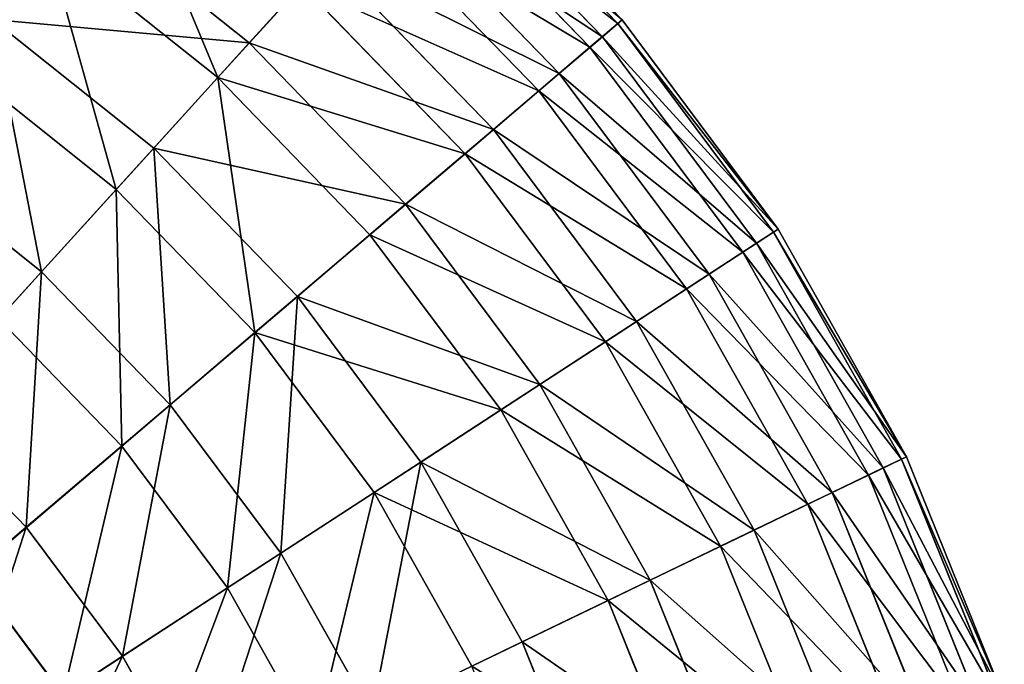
# Model space of a CAD drawing. Extents: x 1 to 133, y -12 to 0.
# Tile 150 of 256: x 20.79 to 23.68, y -3.97 to -2.07. Entities that reach past the tile are written whole.
import ezdxf

# ---------------------------------------------------------------- set-up
doc = ezdxf.new("R2010")
doc.units = 0
doc.header["$LTSCALE"] = 2.54
doc.layers.get('0').update_dxf_attribs({"color": 13, "linetype": 'CONTINUOUS'})

# ---------------------------------------------------------------- blocks, each defined once
blk = doc.blocks.new('SLING_IV_-_Z_O_ENIE16_06_B')
at = {"color": 0}
for p, q in [((22.5468, -2.085, 6.1066), (22.0138, -1.5347, 6.1066)), ((22.5468, -2.085, 6.1066), (22.0138, -1.5347, 6.1066)), ((22.5591, -2.0746, 6.8495), (22.0247, -1.5228, 6.8495)), ((22.5591, -2.0746, 6.8495), (22.0247, -1.5228, 6.8495)), ((22.5013, -2.1238, 7.5887), (21.9737, -1.5789, 7.5887)), ((22.5013, -2.1238, 7.5887), (21.9737, -1.5789, 7.5887)), ((22.4647, -2.1549, 5.3713), (21.9413, -1.6145, 5.3713)), ((22.4647, -2.1549, 5.3713), (21.9413, -1.6145, 5.3713)), ((22.3745, -2.2318, 8.3129), (21.8616, -1.7023, 8.3129)), ((22.3745, -2.2318, 8.3129), (21.8616, -1.7023, 8.3129)), ((21.4622, -2.142, 9.672), (20.9454, -1.7299, 9.672)), ((21.4622, -2.142, 9.672), (20.9454, -1.7299, 9.672)), ((22.3141, -2.2832, 4.6551), (21.8083, -1.761, 4.6551)), ((22.3141, -2.2832, 4.6551), (21.8083, -1.761, 4.6551)), ((21.3697, -2.244, 3.3229), (20.8667, -1.8428, 3.3229)), ((21.3697, -2.244, 3.3229), (20.8667, -1.8428, 3.3229)), ((21.6903, -1.8909, 9.0109), (21.4622, -2.142, 9.672)), ((21.6903, -1.8909, 9.0109), (21.4622, -2.142, 9.672)), ((22.1804, -2.397, 9.0109), (21.6903, -1.8909, 9.0109)), ((22.1804, -2.397, 9.0109), (21.6903, -1.8909, 9.0109)), ((21.3697, -2.244, 3.3229), (21.6168, -1.9719, 3.9687)), ((21.3697, -2.244, 3.3229), (21.6168, -1.9719, 3.9687)), ((22.0971, -2.4679, 3.9687), (21.6168, -1.9719, 3.9687)), ((22.0971, -2.4679, 3.9687), (21.6168, -1.9719, 3.9687)), ((21.181, -2.4517, 10.2862), (20.7061, -2.073, 10.2862)), ((21.181, -2.4517, 10.2862), (20.7061, -2.073, 10.2862)), ((22.4647, -2.1549, 5.3713), (22.5468, -2.085, 6.1066)), ((22.4647, -2.1549, 5.3713), (22.5468, -2.085, 6.1066)), ((22.5591, -2.0746, 6.8495), (22.5013, -2.1238, 7.5887)), ((22.5591, -2.0746, 6.8495), (22.5013, -2.1238, 7.5887)), ((22.5468, -2.085, 6.1066), (22.5591, -2.0746, 6.8495)), ((22.5468, -2.085, 6.1066), (22.5591, -2.0746, 6.8495)), ((23.0051, -2.6991, 6.1066), (22.5468, -2.085, 6.1066)), ((23.0051, -2.6991, 6.1066), (22.5468, -2.085, 6.1066)), ((23.0186, -2.6903, 6.8495), (22.5591, -2.0746, 6.8495)), ((23.0186, -2.6903, 6.8495), (22.5591, -2.0746, 6.8495)), ((21.4622, -2.142, 9.672), (21.181, -2.4517, 10.2862)), ((21.4622, -2.142, 9.672), (21.181, -2.4517, 10.2862)), ((21.9221, -2.6169, 9.672), (21.4622, -2.142, 9.672)), ((21.9221, -2.6169, 9.672), (21.4622, -2.142, 9.672)), ((22.5013, -2.1238, 7.5887), (22.3745, -2.2318, 8.3129)), ((22.5013, -2.1238, 7.5887), (22.3745, -2.2318, 8.3129)), ((22.955, -2.7316, 7.5887), (22.5013, -2.1238, 7.5887)), ((22.955, -2.7316, 7.5887), (22.5013, -2.1238, 7.5887)), ((22.3141, -2.2832, 4.6551), (22.4647, -2.1549, 5.3713)), ((22.3141, -2.2832, 4.6551), (22.4647, -2.1549, 5.3713)), ((22.9147, -2.7579, 5.3713), (22.4647, -2.1549, 5.3713)), ((22.9147, -2.7579, 5.3713), (22.4647, -2.1549, 5.3713)), ((21.0708, -2.5731, 2.7275), (20.6123, -2.2075, 2.7275)), ((21.0708, -2.5731, 2.7275), (20.6123, -2.2075, 2.7275)), ((21.0708, -2.5731, 2.7275), (21.3697, -2.244, 3.3229)), ((21.0708, -2.5731, 2.7275), (21.3697, -2.244, 3.3229)), ((21.8172, -2.7062, 3.3229), (21.3697, -2.244, 3.3229)), ((21.8172, -2.7062, 3.3229), (21.3697, -2.244, 3.3229)), ((22.3745, -2.2318, 8.3129), (22.1804, -2.397, 9.0109)), ((22.3745, -2.2318, 8.3129), (22.1804, -2.397, 9.0109)), ((22.8154, -2.8225, 8.3129), (22.3745, -2.2318, 8.3129)), ((22.8154, -2.8225, 8.3129), (22.3745, -2.2318, 8.3129)), ((22.0971, -2.4679, 3.9687), (22.3141, -2.2832, 4.6551)), ((22.0971, -2.4679, 3.9687), (22.3141, -2.2832, 4.6551)), ((22.7489, -2.8658, 4.6551), (22.3141, -2.2832, 4.6551)), ((22.7489, -2.8658, 4.6551), (22.3141, -2.2832, 4.6551)), ((22.1804, -2.397, 9.0109), (21.9221, -2.6169, 9.672)), ((22.1804, -2.397, 9.0109), (21.9221, -2.6169, 9.672)), ((22.6017, -2.9616, 9.0109), (22.1804, -2.397, 9.0109)), ((22.6017, -2.9616, 9.0109), (22.1804, -2.397, 9.0109)), ((21.181, -2.4517, 10.2862), (20.8509, -2.8152, 10.8439)), ((21.181, -2.4517, 10.2862), (20.8509, -2.8152, 10.8439)), ((21.6036, -2.8881, 10.2862), (21.181, -2.4517, 10.2862)), ((21.6036, -2.8881, 10.2862), (21.181, -2.4517, 10.2862)), ((20.8509, -2.8152, 10.8439), (20.4252, -2.4757, 10.8439)), ((20.8509, -2.8152, 10.8439), (20.4252, -2.4757, 10.8439)), ((21.8172, -2.7062, 3.3229), (22.0971, -2.4679, 3.9687)), ((21.8172, -2.7062, 3.3229), (22.0971, -2.4679, 3.9687)), ((22.5101, -3.0212, 3.9687), (22.0971, -2.4679, 3.9687)), ((22.5101, -3.0212, 3.9687), (22.0971, -2.4679, 3.9687)), ((20.7247, -2.9542, 2.1915), (21.0708, -2.5731, 2.7275)), ((20.7247, -2.9542, 2.1915), (21.0708, -2.5731, 2.7275)), ((21.4787, -2.9943, 2.7275), (21.0708, -2.5731, 2.7275)), ((21.4787, -2.9943, 2.7275), (21.0708, -2.5731, 2.7275)), ((21.9221, -2.6169, 9.672), (21.6036, -2.8881, 10.2862)), ((21.9221, -2.6169, 9.672), (21.6036, -2.8881, 10.2862)), ((22.3175, -3.1466, 9.672), (21.9221, -2.6169, 9.672)), ((22.3175, -3.1466, 9.672), (21.9221, -2.6169, 9.672)), ((23.0186, -2.6903, 6.8495), (22.955, -2.7316, 7.5887)), ((23.0186, -2.6903, 6.8495), (22.955, -2.7316, 7.5887)), ((23.0051, -2.6991, 6.1066), (23.0186, -2.6903, 6.8495)), ((23.0051, -2.6991, 6.1066), (23.0186, -2.6903, 6.8495)), ((23.3956, -3.3596, 6.8495), (23.0186, -2.6903, 6.8495)), ((23.3956, -3.3596, 6.8495), (23.0186, -2.6903, 6.8495)), ((21.4787, -2.9943, 2.7275), (21.8172, -2.7062, 3.3229)), ((21.4787, -2.9943, 2.7275), (21.8172, -2.7062, 3.3229)), ((22.2021, -3.2218, 3.3229), (21.8172, -2.7062, 3.3229)), ((22.2021, -3.2218, 3.3229), (21.8172, -2.7062, 3.3229)), ((22.9147, -2.7579, 5.3713), (23.0051, -2.6991, 6.1066)), ((22.9147, -2.7579, 5.3713), (23.0051, -2.6991, 6.1066)), ((23.381, -3.3666, 6.1066), (23.0051, -2.6991, 6.1066)), ((23.381, -3.3666, 6.1066), (23.0051, -2.6991, 6.1066)), ((22.955, -2.7316, 7.5887), (22.8154, -2.8225, 8.3129)), ((22.955, -2.7316, 7.5887), (22.8154, -2.8225, 8.3129)), ((23.3272, -3.3925, 7.5887), (22.955, -2.7316, 7.5887)), ((23.3272, -3.3925, 7.5887), (22.955, -2.7316, 7.5887)), ((22.7489, -2.8658, 4.6551), (22.9147, -2.7579, 5.3713)), ((22.7489, -2.8658, 4.6551), (22.9147, -2.7579, 5.3713)), ((23.2839, -3.4134, 5.3713), (22.9147, -2.7579, 5.3713)), ((23.2839, -3.4134, 5.3713), (22.9147, -2.7579, 5.3713)), ((20.8509, -2.8152, 10.8439), (20.4769, -3.227, 11.3367)), ((20.8509, -2.8152, 10.8439), (20.4769, -3.227, 11.3367)), ((21.2297, -3.2064, 10.8439), (20.8509, -2.8152, 10.8439)), ((21.2297, -3.2064, 10.8439), (20.8509, -2.8152, 10.8439)), ((22.8154, -2.8225, 8.3129), (22.6017, -2.9616, 9.0109)), ((22.8154, -2.8225, 8.3129), (22.6017, -2.9616, 9.0109)), ((23.1771, -3.4648, 8.3129), (22.8154, -2.8225, 8.3129)), ((23.1771, -3.4648, 8.3129), (22.8154, -2.8225, 8.3129)), ((22.5101, -3.0212, 3.9687), (22.7489, -2.8658, 4.6551)), ((22.5101, -3.0212, 3.9687), (22.7489, -2.8658, 4.6551)), ((23.1056, -3.4993, 4.6551), (22.7489, -2.8658, 4.6551)), ((23.1056, -3.4993, 4.6551), (22.7489, -2.8658, 4.6551)), ((21.6036, -2.8881, 10.2862), (21.2297, -3.2064, 10.8439)), ((21.6036, -2.8881, 10.2862), (21.2297, -3.2064, 10.8439)), ((21.9669, -3.3749, 10.2862), (21.6036, -2.8881, 10.2862)), ((21.9669, -3.3749, 10.2862), (21.6036, -2.8881, 10.2862)), ((21.0868, -3.328, 2.1915), (20.7247, -2.9542, 2.1915)), ((21.0868, -3.328, 2.1915), (20.7247, -2.9542, 2.1915)), ((22.6017, -2.9616, 9.0109), (22.3175, -3.1466, 9.672)), ((22.6017, -2.9616, 9.0109), (22.3175, -3.1466, 9.672)), ((22.9474, -3.5754, 9.0109), (22.6017, -2.9616, 9.0109)), ((22.9474, -3.5754, 9.0109), (22.6017, -2.9616, 9.0109)), ((21.0868, -3.328, 2.1915), (21.4787, -2.9943, 2.7275)), ((21.0868, -3.328, 2.1915), (21.4787, -2.9943, 2.7275)), ((21.8295, -3.4643, 2.7275), (21.4787, -2.9943, 2.7275)), ((21.8295, -3.4643, 2.7275), (21.4787, -2.9943, 2.7275)), ((22.2021, -3.2218, 3.3229), (22.5101, -3.0212, 3.9687)), ((22.2021, -3.2218, 3.3229), (22.5101, -3.0212, 3.9687)), ((22.8489, -3.6229, 3.9687), (22.5101, -3.0212, 3.9687)), ((22.8489, -3.6229, 3.9687), (22.5101, -3.0212, 3.9687)), ((22.3175, -3.1466, 9.672), (21.9669, -3.3749, 10.2862)), ((22.3175, -3.1466, 9.672), (21.9669, -3.3749, 10.2862)), ((22.6418, -3.7226, 9.672), (22.3175, -3.1466, 9.672)), ((22.6418, -3.7226, 9.672), (22.3175, -3.1466, 9.672)), ((21.2297, -3.2064, 10.8439), (20.8061, -3.5669, 11.3367)), ((21.2297, -3.2064, 10.8439), (20.8061, -3.5669, 11.3367)), ((21.5553, -3.6427, 10.8439), (21.2297, -3.2064, 10.8439)), ((21.5553, -3.6427, 10.8439), (21.2297, -3.2064, 10.8439)), ((20.8061, -3.5669, 11.3367), (20.4769, -3.227, 11.3367)), ((20.8061, -3.5669, 11.3367), (20.4769, -3.227, 11.3367)), ((21.8295, -3.4643, 2.7275), (22.2021, -3.2218, 3.3229)), ((21.8295, -3.4643, 2.7275), (22.2021, -3.2218, 3.3229)), ((22.5178, -3.7823, 3.3229), (22.2021, -3.2218, 3.3229)), ((22.5178, -3.7823, 3.3229), (22.2021, -3.2218, 3.3229)), ((20.6474, -3.7021, 1.7234), (21.0868, -3.328, 2.1915)), ((20.6474, -3.7021, 1.7234), (21.0868, -3.328, 2.1915)), ((21.3981, -3.7451, 2.1915), (21.0868, -3.328, 2.1915)), ((21.3981, -3.7451, 2.1915), (21.0868, -3.328, 2.1915)), ((23.3956, -3.3596, 6.8495), (23.3272, -3.3925, 7.5887)), ((23.3956, -3.3596, 6.8495), (23.3272, -3.3925, 7.5887)), ((23.381, -3.3666, 6.1066), (23.3956, -3.3596, 6.8495)), ((23.381, -3.3666, 6.1066), (23.3956, -3.3596, 6.8495)), ((23.6838, -4.0717, 6.8495), (23.3956, -3.3596, 6.8495)), ((23.6838, -4.0717, 6.8495), (23.3956, -3.3596, 6.8495)), ((21.9669, -3.3749, 10.2862), (21.5553, -3.6427, 10.8439)), ((21.9669, -3.3749, 10.2862), (21.5553, -3.6427, 10.8439)), ((22.2649, -3.9041, 10.2862), (21.9669, -3.3749, 10.2862)), ((22.2649, -3.9041, 10.2862), (21.9669, -3.3749, 10.2862)), ((23.2839, -3.4134, 5.3713), (23.381, -3.3666, 6.1066)), ((23.2839, -3.4134, 5.3713), (23.381, -3.3666, 6.1066)), ((23.6686, -4.0768, 6.1066), (23.381, -3.3666, 6.1066)), ((23.6686, -4.0768, 6.1066), (23.381, -3.3666, 6.1066)), ((23.1056, -3.4993, 4.6551), (23.2839, -3.4134, 5.3713)), ((23.1056, -3.4993, 4.6551), (23.2839, -3.4134, 5.3713)), ((23.3272, -3.3925, 7.5887), (23.1771, -3.4648, 8.3129)), ((23.3272, -3.3925, 7.5887), (23.1771, -3.4648, 8.3129)), ((23.5662, -4.1108, 5.3713), (23.2839, -3.4134, 5.3713)), ((23.5662, -4.1108, 5.3713), (23.2839, -3.4134, 5.3713)), ((23.6119, -4.0956, 7.5887), (23.3272, -3.3925, 7.5887)), ((23.6119, -4.0956, 7.5887), (23.3272, -3.3925, 7.5887)), ((21.3981, -3.7451, 2.1915), (21.8295, -3.4643, 2.7275)), ((21.3981, -3.7451, 2.1915), (21.8295, -3.4643, 2.7275)), ((22.1172, -3.9752, 2.7275), (21.8295, -3.4643, 2.7275)), ((22.1172, -3.9752, 2.7275), (21.8295, -3.4643, 2.7275)), ((23.1771, -3.4648, 8.3129), (22.9474, -3.5754, 9.0109)), ((23.1771, -3.4648, 8.3129), (22.9474, -3.5754, 9.0109)), ((23.4537, -4.1481, 8.3129), (23.1771, -3.4648, 8.3129)), ((23.4537, -4.1481, 8.3129), (23.1771, -3.4648, 8.3129)), ((22.8489, -3.6229, 3.9687), (23.1056, -3.4993, 4.6551)), ((22.8489, -3.6229, 3.9687), (23.1056, -3.4993, 4.6551)), ((23.3784, -4.1731, 4.6551), (23.1056, -3.4993, 4.6551)), ((23.3784, -4.1731, 4.6551), (23.1056, -3.4993, 4.6551)), ((20.8061, -3.5669, 11.3367), (20.3395, -3.9642, 11.7569)), ((20.8061, -3.5669, 11.3367), (20.3395, -3.9642, 11.7569)), ((21.0892, -3.9462, 11.3367), (20.8061, -3.5669, 11.3367)), ((21.0892, -3.9462, 11.3367), (20.8061, -3.5669, 11.3367)), ((22.9474, -3.5754, 9.0109), (22.6418, -3.7226, 9.672)), ((22.9474, -3.5754, 9.0109), (22.6418, -3.7226, 9.672)), ((23.2118, -4.2284, 9.0109), (22.9474, -3.5754, 9.0109)), ((23.2118, -4.2284, 9.0109), (22.9474, -3.5754, 9.0109)), ((21.5553, -3.6427, 10.8439), (21.0892, -3.9462, 11.3367)), ((21.5553, -3.6427, 10.8439), (21.0892, -3.9462, 11.3367)), ((21.8225, -4.1172, 10.8439), (21.5553, -3.6427, 10.8439)), ((21.8225, -4.1172, 10.8439), (21.5553, -3.6427, 10.8439)), ((22.5178, -3.7823, 3.3229), (22.8489, -3.6229, 3.9687)), ((22.5178, -3.7823, 3.3229), (22.8489, -3.6229, 3.9687)), ((23.108, -4.2629, 3.9687), (22.8489, -3.6229, 3.9687)), ((23.108, -4.2629, 3.9687), (22.8489, -3.6229, 3.9687)), ((20.9144, -4.0599, 1.7234), (20.6474, -3.7021, 1.7234)), ((20.9144, -4.0599, 1.7234), (20.6474, -3.7021, 1.7234)), ((22.6418, -3.7226, 9.672), (22.2649, -3.9041, 10.2862)), ((22.6418, -3.7226, 9.672), (22.2649, -3.9041, 10.2862)), ((22.8899, -4.3353, 9.672), (22.6418, -3.7226, 9.672)), ((22.8899, -4.3353, 9.672), (22.6418, -3.7226, 9.672)), ((20.9144, -4.0599, 1.7234), (21.3981, -3.7451, 2.1915)), ((20.9144, -4.0599, 1.7234), (21.3981, -3.7451, 2.1915)), ((21.6534, -4.1986, 2.1915), (21.3981, -3.7451, 2.1915)), ((21.6534, -4.1986, 2.1915), (21.3981, -3.7451, 2.1915)), ((22.1172, -3.9752, 2.7275), (22.5178, -3.7823, 3.3229)), ((22.1172, -3.9752, 2.7275), (22.5178, -3.7823, 3.3229)), ((22.7592, -4.3787, 3.3229), (22.5178, -3.7823, 3.3229)), ((22.7592, -4.3787, 3.3229), (22.5178, -3.7823, 3.3229)), ((22.2649, -3.9041, 10.2862), (21.8225, -4.1172, 10.8439)), ((22.2649, -3.9041, 10.2862), (21.8225, -4.1172, 10.8439)), ((22.4929, -4.4671, 10.2862), (22.2649, -3.9041, 10.2862)), ((22.4929, -4.4671, 10.2862), (22.2649, -3.9041, 10.2862)), ((21.0892, -3.9462, 11.3367), (20.5755, -4.2805, 11.7569)), ((21.0892, -3.9462, 11.3367), (20.5755, -4.2805, 11.7569)), ((21.3214, -4.3585, 11.3367), (21.0892, -3.9462, 11.3367)), ((21.3214, -4.3585, 11.3367), (21.0892, -3.9462, 11.3367))]:
    blk.add_line(p, q, dxfattribs=at)
at = {"color": 7}
mesh = blk.add_polyface(dxfattribs=at)
corners = [(20.9454, -1.7299, 9.672), (21.6903, -1.8909, 9.0109), (21.1395, -1.4517, 9.0109), (21.4622, -2.142, 9.672)]
mesh.append_faces([[corners[k] for k in face] for face in [(0, 1, 2), (1, 0, 3)]], dxfattribs={"vtx0": -1, "color": 7})
mesh = blk.add_polyface(dxfattribs=at)
corners = [(20.3165, -1.5093, 3.3229), (20.6123, -2.2075, 2.7275), (20.1108, -1.9035, 2.7275), (20.8667, -1.8428, 3.3229)]
mesh.append_faces([[corners[k] for k in face] for face in [(0, 1, 2), (1, 0, 3)]], dxfattribs={"vtx0": -1, "color": 7})
mesh = blk.add_polyface(dxfattribs=at)
corners = [(21.9413, -1.6145, 5.3713), (22.5468, -2.085, 6.1066), (22.4647, -2.1549, 5.3713), (22.0138, -1.5347, 6.1066)]
mesh.append_faces([[corners[k] for k in face] for face in [(0, 1, 2), (1, 0, 3)]], dxfattribs={"vtx0": -1, "color": 7})
mesh = blk.add_polyface(dxfattribs=at)
corners = [(22.5591, -2.0746, 6.8495), (21.9737, -1.5789, 7.5887), (22.5013, -2.1238, 7.5887), (22.0247, -1.5228, 6.8495)]
mesh.append_faces([[corners[k] for k in face] for face in [(0, 1, 2), (1, 0, 3)]], dxfattribs={"vtx0": -1, "color": 7})
mesh = blk.add_polyface(dxfattribs=at)
corners = [(22.0138, -1.5347, 6.1066), (22.5591, -2.0746, 6.8495), (22.5468, -2.085, 6.1066), (22.0247, -1.5228, 6.8495)]
mesh.append_faces([[corners[k] for k in face] for face in [(0, 1, 2), (1, 0, 3)]], dxfattribs={"vtx0": -1, "color": 7})
mesh = blk.add_polyface(dxfattribs=at)
corners = [(21.0769, -1.5414, 3.9687), (21.3697, -2.244, 3.3229), (20.8667, -1.8428, 3.3229), (21.6168, -1.9719, 3.9687)]
mesh.append_faces([[corners[k] for k in face] for face in [(0, 1, 2), (1, 0, 3)]], dxfattribs={"vtx0": -1, "color": 7})
mesh = blk.add_polyface(dxfattribs=at)
corners = [(22.5013, -2.1238, 7.5887), (21.8616, -1.7023, 8.3129), (22.3745, -2.2318, 8.3129), (21.9737, -1.5789, 7.5887)]
mesh.append_faces([[corners[k] for k in face] for face in [(0, 1, 2), (1, 0, 3)]], dxfattribs={"vtx0": -1, "color": 7})
mesh = blk.add_polyface(dxfattribs=at)
corners = [(21.8083, -1.761, 4.6551), (22.4647, -2.1549, 5.3713), (22.3141, -2.2832, 4.6551), (21.9413, -1.6145, 5.3713)]
mesh.append_faces([[corners[k] for k in face] for face in [(0, 1, 2), (1, 0, 3)]], dxfattribs={"vtx0": -1, "color": 7})
mesh = blk.add_polyface(dxfattribs=at)
corners = [(22.3745, -2.2318, 8.3129), (21.6903, -1.8909, 9.0109), (22.1804, -2.397, 9.0109), (21.8616, -1.7023, 8.3129)]
mesh.append_faces([[corners[k] for k in face] for face in [(0, 1, 2), (1, 0, 3)]], dxfattribs={"vtx0": -1, "color": 7})
mesh = blk.add_polyface(dxfattribs=at)
corners = [(20.7061, -2.073, 10.2862), (21.4622, -2.142, 9.672), (20.9454, -1.7299, 9.672), (21.181, -2.4517, 10.2862)]
mesh.append_faces([[corners[k] for k in face] for face in [(0, 1, 2), (1, 0, 3)]], dxfattribs={"vtx0": -1, "color": 7})
mesh = blk.add_polyface(dxfattribs=at)
corners = [(21.6168, -1.9719, 3.9687), (22.3141, -2.2832, 4.6551), (22.0971, -2.4679, 3.9687), (21.8083, -1.761, 4.6551)]
mesh.append_faces([[corners[k] for k in face] for face in [(0, 1, 2), (1, 0, 3)]], dxfattribs={"vtx0": -1, "color": 7})
mesh = blk.add_polyface(dxfattribs=at)
corners = [(20.8667, -1.8428, 3.3229), (21.0708, -2.5731, 2.7275), (20.6123, -2.2075, 2.7275), (21.3697, -2.244, 3.3229)]
mesh.append_faces([[corners[k] for k in face] for face in [(0, 1, 2), (1, 0, 3)]], dxfattribs={"vtx0": -1, "color": 7})
mesh = blk.add_polyface(dxfattribs=at)
corners = [(22.1804, -2.397, 9.0109), (21.4622, -2.142, 9.672), (21.9221, -2.6169, 9.672), (21.6903, -1.8909, 9.0109)]
mesh.append_faces([[corners[k] for k in face] for face in [(0, 1, 2), (1, 0, 3)]], dxfattribs={"vtx0": -1, "color": 7})
mesh = blk.add_polyface(dxfattribs=at)
corners = [(21.3697, -2.244, 3.3229), (22.0971, -2.4679, 3.9687), (21.8172, -2.7062, 3.3229), (21.6168, -1.9719, 3.9687)]
mesh.append_faces([[corners[k] for k in face] for face in [(0, 1, 2), (1, 0, 3)]], dxfattribs={"vtx0": -1, "color": 7})
mesh = blk.add_polyface(dxfattribs=at)
corners = [(20.8509, -2.8152, 10.8439), (20.7061, -2.073, 10.2862), (20.4252, -2.4757, 10.8439), (21.181, -2.4517, 10.2862)]
mesh.append_faces([[corners[k] for k in face] for face in [(0, 1, 2), (1, 0, 3)]], dxfattribs={"vtx0": -1, "color": 7})
mesh = blk.add_polyface(dxfattribs=at)
corners = [(22.4647, -2.1549, 5.3713), (23.0051, -2.6991, 6.1066), (22.9147, -2.7579, 5.3713), (22.5468, -2.085, 6.1066)]
mesh.append_faces([[corners[k] for k in face] for face in [(0, 1, 2), (1, 0, 3)]], dxfattribs={"vtx0": -1, "color": 7})
mesh = blk.add_polyface(dxfattribs=at)
corners = [(23.0186, -2.6903, 6.8495), (22.5013, -2.1238, 7.5887), (22.955, -2.7316, 7.5887), (22.5591, -2.0746, 6.8495)]
mesh.append_faces([[corners[k] for k in face] for face in [(0, 1, 2), (1, 0, 3)]], dxfattribs={"vtx0": -1, "color": 7})
mesh = blk.add_polyface(dxfattribs=at)
corners = [(22.5468, -2.085, 6.1066), (23.0186, -2.6903, 6.8495), (23.0051, -2.6991, 6.1066), (22.5591, -2.0746, 6.8495)]
mesh.append_faces([[corners[k] for k in face] for face in [(0, 1, 2), (1, 0, 3)]], dxfattribs={"vtx0": -1, "color": 7})
mesh = blk.add_polyface(dxfattribs=at)
corners = [(21.9221, -2.6169, 9.672), (21.181, -2.4517, 10.2862), (21.6036, -2.8881, 10.2862), (21.4622, -2.142, 9.672)]
mesh.append_faces([[corners[k] for k in face] for face in [(0, 1, 2), (1, 0, 3)]], dxfattribs={"vtx0": -1, "color": 7})
mesh = blk.add_polyface(dxfattribs=at)
corners = [(22.955, -2.7316, 7.5887), (22.3745, -2.2318, 8.3129), (22.8154, -2.8225, 8.3129), (22.5013, -2.1238, 7.5887)]
mesh.append_faces([[corners[k] for k in face] for face in [(0, 1, 2), (1, 0, 3)]], dxfattribs={"vtx0": -1, "color": 7})
mesh = blk.add_polyface(dxfattribs=at)
corners = [(22.3141, -2.2832, 4.6551), (22.9147, -2.7579, 5.3713), (22.7489, -2.8658, 4.6551), (22.4647, -2.1549, 5.3713)]
mesh.append_faces([[corners[k] for k in face] for face in [(0, 1, 2), (1, 0, 3)]], dxfattribs={"vtx0": -1, "color": 7})
mesh = blk.add_polyface(dxfattribs=at)
corners = [(20.6123, -2.2075, 2.7275), (20.7247, -2.9542, 2.1915), (20.3178, -2.6297, 2.1915), (21.0708, -2.5731, 2.7275)]
mesh.append_faces([[corners[k] for k in face] for face in [(0, 1, 2), (1, 0, 3)]], dxfattribs={"vtx0": -1, "color": 7})
mesh = blk.add_polyface(dxfattribs=at)
corners = [(21.3697, -2.244, 3.3229), (21.4787, -2.9943, 2.7275), (21.0708, -2.5731, 2.7275), (21.8172, -2.7062, 3.3229)]
mesh.append_faces([[corners[k] for k in face] for face in [(0, 1, 2), (1, 0, 3)]], dxfattribs={"vtx0": -1, "color": 7})
mesh = blk.add_polyface(dxfattribs=at)
corners = [(22.8154, -2.8225, 8.3129), (22.1804, -2.397, 9.0109), (22.6017, -2.9616, 9.0109), (22.3745, -2.2318, 8.3129)]
mesh.append_faces([[corners[k] for k in face] for face in [(0, 1, 2), (1, 0, 3)]], dxfattribs={"vtx0": -1, "color": 7})
mesh = blk.add_polyface(dxfattribs=at)
corners = [(22.0971, -2.4679, 3.9687), (22.7489, -2.8658, 4.6551), (22.5101, -3.0212, 3.9687), (22.3141, -2.2832, 4.6551)]
mesh.append_faces([[corners[k] for k in face] for face in [(0, 1, 2), (1, 0, 3)]], dxfattribs={"vtx0": -1, "color": 7})
mesh = blk.add_polyface(dxfattribs=at)
corners = [(22.6017, -2.9616, 9.0109), (21.9221, -2.6169, 9.672), (22.3175, -3.1466, 9.672), (22.1804, -2.397, 9.0109)]
mesh.append_faces([[corners[k] for k in face] for face in [(0, 1, 2), (1, 0, 3)]], dxfattribs={"vtx0": -1, "color": 7})
mesh = blk.add_polyface(dxfattribs=at)
corners = [(21.2297, -3.2064, 10.8439), (21.181, -2.4517, 10.2862), (20.8509, -2.8152, 10.8439), (21.6036, -2.8881, 10.2862)]
mesh.append_faces([[corners[k] for k in face] for face in [(0, 1, 2), (1, 0, 3)]], dxfattribs={"vtx0": -1, "color": 7})
mesh = blk.add_polyface(dxfattribs=at)
corners = [(20.4769, -3.227, 11.3367), (20.4252, -2.4757, 10.8439), (20.1069, -2.9319, 11.3367), (20.8509, -2.8152, 10.8439)]
mesh.append_faces([[corners[k] for k in face] for face in [(0, 1, 2), (1, 0, 3)]], dxfattribs={"vtx0": -1, "color": 7})
mesh = blk.add_polyface(dxfattribs=at)
corners = [(21.8172, -2.7062, 3.3229), (22.5101, -3.0212, 3.9687), (22.2021, -3.2218, 3.3229), (22.0971, -2.4679, 3.9687)]
mesh.append_faces([[corners[k] for k in face] for face in [(0, 1, 2), (1, 0, 3)]], dxfattribs={"vtx0": -1, "color": 7})
mesh = blk.add_polyface(dxfattribs=at)
corners = [(21.0708, -2.5731, 2.7275), (21.0868, -3.328, 2.1915), (20.7247, -2.9542, 2.1915), (21.4787, -2.9943, 2.7275)]
mesh.append_faces([[corners[k] for k in face] for face in [(0, 1, 2), (1, 0, 3)]], dxfattribs={"vtx0": -1, "color": 7})
mesh = blk.add_polyface(dxfattribs=at)
corners = [(22.3175, -3.1466, 9.672), (21.6036, -2.8881, 10.2862), (21.9669, -3.3749, 10.2862), (21.9221, -2.6169, 9.672)]
mesh.append_faces([[corners[k] for k in face] for face in [(0, 1, 2), (1, 0, 3)]], dxfattribs={"vtx0": -1, "color": 7})
mesh = blk.add_polyface(dxfattribs=at)
corners = [(23.3956, -3.3596, 6.8495), (22.955, -2.7316, 7.5887), (23.3272, -3.3925, 7.5887), (23.0186, -2.6903, 6.8495)]
mesh.append_faces([[corners[k] for k in face] for face in [(0, 1, 2), (1, 0, 3)]], dxfattribs={"vtx0": -1, "color": 7})
mesh = blk.add_polyface(dxfattribs=at)
corners = [(23.0051, -2.6991, 6.1066), (23.3956, -3.3596, 6.8495), (23.381, -3.3666, 6.1066), (23.0186, -2.6903, 6.8495)]
mesh.append_faces([[corners[k] for k in face] for face in [(0, 1, 2), (1, 0, 3)]], dxfattribs={"vtx0": -1, "color": 7})
mesh = blk.add_polyface(dxfattribs=at)
corners = [(21.4787, -2.9943, 2.7275), (22.2021, -3.2218, 3.3229), (21.8295, -3.4643, 2.7275), (21.8172, -2.7062, 3.3229)]
mesh.append_faces([[corners[k] for k in face] for face in [(0, 1, 2), (1, 0, 3)]], dxfattribs={"vtx0": -1, "color": 7})
mesh = blk.add_polyface(dxfattribs=at)
corners = [(22.9147, -2.7579, 5.3713), (23.381, -3.3666, 6.1066), (23.2839, -3.4134, 5.3713), (23.0051, -2.6991, 6.1066)]
mesh.append_faces([[corners[k] for k in face] for face in [(0, 1, 2), (1, 0, 3)]], dxfattribs={"vtx0": -1, "color": 7})
mesh = blk.add_polyface(dxfattribs=at)
corners = [(23.3272, -3.3925, 7.5887), (22.8154, -2.8225, 8.3129), (23.1771, -3.4648, 8.3129), (22.955, -2.7316, 7.5887)]
mesh.append_faces([[corners[k] for k in face] for face in [(0, 1, 2), (1, 0, 3)]], dxfattribs={"vtx0": -1, "color": 7})
mesh = blk.add_polyface(dxfattribs=at)
corners = [(22.7489, -2.8658, 4.6551), (23.2839, -3.4134, 5.3713), (23.1056, -3.4993, 4.6551), (22.9147, -2.7579, 5.3713)]
mesh.append_faces([[corners[k] for k in face] for face in [(0, 1, 2), (1, 0, 3)]], dxfattribs={"vtx0": -1, "color": 7})
mesh = blk.add_polyface(dxfattribs=at)
corners = [(20.8061, -3.5669, 11.3367), (20.8509, -2.8152, 10.8439), (20.4769, -3.227, 11.3367), (21.2297, -3.2064, 10.8439)]
mesh.append_faces([[corners[k] for k in face] for face in [(0, 1, 2), (1, 0, 3)]], dxfattribs={"vtx0": -1, "color": 7})
mesh = blk.add_polyface(dxfattribs=at)
corners = [(23.1771, -3.4648, 8.3129), (22.6017, -2.9616, 9.0109), (22.9474, -3.5754, 9.0109), (22.8154, -2.8225, 8.3129)]
mesh.append_faces([[corners[k] for k in face] for face in [(0, 1, 2), (1, 0, 3)]], dxfattribs={"vtx0": -1, "color": 7})
mesh = blk.add_polyface(dxfattribs=at)
corners = [(22.5101, -3.0212, 3.9687), (23.1056, -3.4993, 4.6551), (22.8489, -3.6229, 3.9687), (22.7489, -2.8658, 4.6551)]
mesh.append_faces([[corners[k] for k in face] for face in [(0, 1, 2), (1, 0, 3)]], dxfattribs={"vtx0": -1, "color": 7})
mesh = blk.add_polyface(dxfattribs=at)
corners = [(21.5553, -3.6427, 10.8439), (21.6036, -2.8881, 10.2862), (21.2297, -3.2064, 10.8439), (21.9669, -3.3749, 10.2862)]
mesh.append_faces([[corners[k] for k in face] for face in [(0, 1, 2), (1, 0, 3)]], dxfattribs={"vtx0": -1, "color": 7})
mesh = blk.add_polyface(dxfattribs=at)
corners = [(20.7247, -2.9542, 2.1915), (20.6474, -3.7021, 1.7234), (20.3367, -3.3813, 1.7234), (21.0868, -3.328, 2.1915)]
mesh.append_faces([[corners[k] for k in face] for face in [(0, 1, 2), (1, 0, 3)]], dxfattribs={"vtx0": -1, "color": 7})
mesh = blk.add_polyface(dxfattribs=at)
corners = [(22.9474, -3.5754, 9.0109), (22.3175, -3.1466, 9.672), (22.6418, -3.7226, 9.672), (22.6017, -2.9616, 9.0109)]
mesh.append_faces([[corners[k] for k in face] for face in [(0, 1, 2), (1, 0, 3)]], dxfattribs={"vtx0": -1, "color": 7})
mesh = blk.add_polyface(dxfattribs=at)
corners = [(21.4787, -2.9943, 2.7275), (21.3981, -3.7451, 2.1915), (21.0868, -3.328, 2.1915), (21.8295, -3.4643, 2.7275)]
mesh.append_faces([[corners[k] for k in face] for face in [(0, 1, 2), (1, 0, 3)]], dxfattribs={"vtx0": -1, "color": 7})
mesh = blk.add_polyface(dxfattribs=at)
corners = [(22.2021, -3.2218, 3.3229), (22.8489, -3.6229, 3.9687), (22.5178, -3.7823, 3.3229), (22.5101, -3.0212, 3.9687)]
mesh.append_faces([[corners[k] for k in face] for face in [(0, 1, 2), (1, 0, 3)]], dxfattribs={"vtx0": -1, "color": 7})
mesh = blk.add_polyface(dxfattribs=at)
corners = [(22.6418, -3.7226, 9.672), (21.9669, -3.3749, 10.2862), (22.2649, -3.9041, 10.2862), (22.3175, -3.1466, 9.672)]
mesh.append_faces([[corners[k] for k in face] for face in [(0, 1, 2), (1, 0, 3)]], dxfattribs={"vtx0": -1, "color": 7})
mesh = blk.add_polyface(dxfattribs=at)
corners = [(21.0892, -3.9462, 11.3367), (21.2297, -3.2064, 10.8439), (20.8061, -3.5669, 11.3367), (21.5553, -3.6427, 10.8439)]
mesh.append_faces([[corners[k] for k in face] for face in [(0, 1, 2), (1, 0, 3)]], dxfattribs={"vtx0": -1, "color": 7})
mesh = blk.add_polyface(dxfattribs=at)
corners = [(20.3395, -3.9642, 11.7569), (20.4769, -3.227, 11.3367), (20.0649, -3.6807, 11.7569), (20.8061, -3.5669, 11.3367)]
mesh.append_faces([[corners[k] for k in face] for face in [(0, 1, 2), (1, 0, 3)]], dxfattribs={"vtx0": -1, "color": 7})
mesh = blk.add_polyface(dxfattribs=at)
corners = [(21.8295, -3.4643, 2.7275), (22.5178, -3.7823, 3.3229), (22.1172, -3.9752, 2.7275), (22.2021, -3.2218, 3.3229)]
mesh.append_faces([[corners[k] for k in face] for face in [(0, 1, 2), (1, 0, 3)]], dxfattribs={"vtx0": -1, "color": 7})
mesh = blk.add_polyface(dxfattribs=at)
corners = [(21.0868, -3.328, 2.1915), (20.9144, -4.0599, 1.7234), (20.6474, -3.7021, 1.7234), (21.3981, -3.7451, 2.1915)]
mesh.append_faces([[corners[k] for k in face] for face in [(0, 1, 2), (1, 0, 3)]], dxfattribs={"vtx0": -1, "color": 7})
mesh = blk.add_polyface(dxfattribs=at)
corners = [(23.6838, -4.0717, 6.8495), (23.3272, -3.3925, 7.5887), (23.6119, -4.0956, 7.5887), (23.3956, -3.3596, 6.8495)]
mesh.append_faces([[corners[k] for k in face] for face in [(0, 1, 2), (1, 0, 3)]], dxfattribs={"vtx0": -1, "color": 7})
mesh = blk.add_polyface(dxfattribs=at)
corners = [(23.381, -3.3666, 6.1066), (23.6838, -4.0717, 6.8495), (23.6686, -4.0768, 6.1066), (23.3956, -3.3596, 6.8495)]
mesh.append_faces([[corners[k] for k in face] for face in [(0, 1, 2), (1, 0, 3)]], dxfattribs={"vtx0": -1, "color": 7})
mesh = blk.add_polyface(dxfattribs=at)
corners = [(21.8225, -4.1172, 10.8439), (21.9669, -3.3749, 10.2862), (21.5553, -3.6427, 10.8439), (22.2649, -3.9041, 10.2862)]
mesh.append_faces([[corners[k] for k in face] for face in [(0, 1, 2), (1, 0, 3)]], dxfattribs={"vtx0": -1, "color": 7})
mesh = blk.add_polyface(dxfattribs=at)
corners = [(23.2839, -3.4134, 5.3713), (23.6686, -4.0768, 6.1066), (23.5662, -4.1108, 5.3713), (23.381, -3.3666, 6.1066)]
mesh.append_faces([[corners[k] for k in face] for face in [(0, 1, 2), (1, 0, 3)]], dxfattribs={"vtx0": -1, "color": 7})
mesh = blk.add_polyface(dxfattribs=at)
corners = [(23.1056, -3.4993, 4.6551), (23.5662, -4.1108, 5.3713), (23.3784, -4.1731, 4.6551), (23.2839, -3.4134, 5.3713)]
mesh.append_faces([[corners[k] for k in face] for face in [(0, 1, 2), (1, 0, 3)]], dxfattribs={"vtx0": -1, "color": 7})
mesh = blk.add_polyface(dxfattribs=at)
corners = [(23.6119, -4.0956, 7.5887), (23.1771, -3.4648, 8.3129), (23.4537, -4.1481, 8.3129), (23.3272, -3.3925, 7.5887)]
mesh.append_faces([[corners[k] for k in face] for face in [(0, 1, 2), (1, 0, 3)]], dxfattribs={"vtx0": -1, "color": 7})
mesh = blk.add_polyface(dxfattribs=at)
corners = [(21.8295, -3.4643, 2.7275), (21.6534, -4.1986, 2.1915), (21.3981, -3.7451, 2.1915), (22.1172, -3.9752, 2.7275)]
mesh.append_faces([[corners[k] for k in face] for face in [(0, 1, 2), (1, 0, 3)]], dxfattribs={"vtx0": -1, "color": 7})
mesh = blk.add_polyface(dxfattribs=at)
corners = [(23.4537, -4.1481, 8.3129), (22.9474, -3.5754, 9.0109), (23.2118, -4.2284, 9.0109), (23.1771, -3.4648, 8.3129)]
mesh.append_faces([[corners[k] for k in face] for face in [(0, 1, 2), (1, 0, 3)]], dxfattribs={"vtx0": -1, "color": 7})
mesh = blk.add_polyface(dxfattribs=at)
corners = [(22.8489, -3.6229, 3.9687), (23.3784, -4.1731, 4.6551), (23.108, -4.2629, 3.9687), (23.1056, -3.4993, 4.6551)]
mesh.append_faces([[corners[k] for k in face] for face in [(0, 1, 2), (1, 0, 3)]], dxfattribs={"vtx0": -1, "color": 7})
mesh = blk.add_polyface(dxfattribs=at)
corners = [(20.5755, -4.2805, 11.7569), (20.8061, -3.5669, 11.3367), (20.3395, -3.9642, 11.7569), (21.0892, -3.9462, 11.3367)]
mesh.append_faces([[corners[k] for k in face] for face in [(0, 1, 2), (1, 0, 3)]], dxfattribs={"vtx0": -1, "color": 7})
mesh = blk.add_polyface(dxfattribs=at)
corners = [(23.2118, -4.2284, 9.0109), (22.6418, -3.7226, 9.672), (22.8899, -4.3353, 9.672), (22.9474, -3.5754, 9.0109)]
mesh.append_faces([[corners[k] for k in face] for face in [(0, 1, 2), (1, 0, 3)]], dxfattribs={"vtx0": -1, "color": 7})
mesh = blk.add_polyface(dxfattribs=at)
corners = [(21.3214, -4.3585, 11.3367), (21.5553, -3.6427, 10.8439), (21.0892, -3.9462, 11.3367), (21.8225, -4.1172, 10.8439)]
mesh.append_faces([[corners[k] for k in face] for face in [(0, 1, 2), (1, 0, 3)]], dxfattribs={"vtx0": -1, "color": 7})
mesh = blk.add_polyface(dxfattribs=at)
corners = [(22.5178, -3.7823, 3.3229), (23.108, -4.2629, 3.9687), (22.7592, -4.3787, 3.3229), (22.8489, -3.6229, 3.9687)]
mesh.append_faces([[corners[k] for k in face] for face in [(0, 1, 2), (1, 0, 3)]], dxfattribs={"vtx0": -1, "color": 7})
mesh = blk.add_polyface(dxfattribs=at)
corners = [(20.6474, -3.7021, 1.7234), (20.386, -4.4039, 1.3301), (20.1673, -4.1108, 1.3301), (20.9144, -4.0599, 1.7234)]
mesh.append_faces([[corners[k] for k in face] for face in [(0, 1, 2), (1, 0, 3)]], dxfattribs={"vtx0": -1, "color": 7})
mesh = blk.add_polyface(dxfattribs=at)
corners = [(22.8899, -4.3353, 9.672), (22.2649, -3.9041, 10.2862), (22.4929, -4.4671, 10.2862), (22.6418, -3.7226, 9.672)]
mesh.append_faces([[corners[k] for k in face] for face in [(0, 1, 2), (1, 0, 3)]], dxfattribs={"vtx0": -1, "color": 7})
mesh = blk.add_polyface(dxfattribs=at)
corners = [(21.3981, -3.7451, 2.1915), (21.1335, -4.449, 1.7234), (20.9144, -4.0599, 1.7234), (21.6534, -4.1986, 2.1915)]
mesh.append_faces([[corners[k] for k in face] for face in [(0, 1, 2), (1, 0, 3)]], dxfattribs={"vtx0": -1, "color": 7})
mesh = blk.add_polyface(dxfattribs=at)
corners = [(22.1172, -3.9752, 2.7275), (22.7592, -4.3787, 3.3229), (22.3373, -4.5188, 2.7275), (22.5178, -3.7823, 3.3229)]
mesh.append_faces([[corners[k] for k in face] for face in [(0, 1, 2), (1, 0, 3)]], dxfattribs={"vtx0": -1, "color": 7})
mesh = blk.add_polyface(dxfattribs=at)
corners = [(22.4929, -4.4671, 10.2862), (21.8225, -4.1172, 10.8439), (22.0268, -4.6219, 10.8439), (22.2649, -3.9041, 10.2862)]
mesh.append_faces([[corners[k] for k in face] for face in [(0, 1, 2), (1, 0, 3)]], dxfattribs={"vtx0": -1, "color": 7})
mesh = blk.add_polyface(dxfattribs=at)
corners = [(20.7692, -4.6244, 11.7569), (21.0892, -3.9462, 11.3367), (20.5755, -4.2805, 11.7569), (21.3214, -4.3585, 11.3367)]
mesh.append_faces([[corners[k] for k in face] for face in [(0, 1, 2), (1, 0, 3)]], dxfattribs={"vtx0": -1, "color": 7})

msp = doc.modelspace()

# ---------------------------------------------------------------- block references
at = {"color": 18}
msp.add_blockref('SLING_IV_-_Z_O_ENIE16_06_B', (0, 0), dxfattribs=at)

doc.saveas('drawing.dxf')
